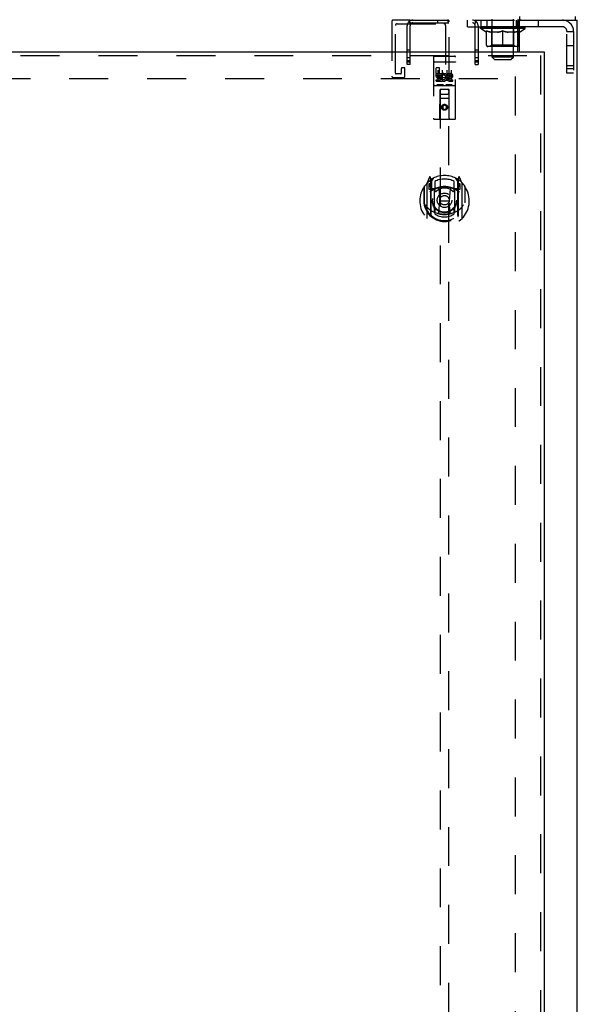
# Model space of a CAD drawing. Header units: inches. Extents: x 0 to 200, y 0 to 129.
# Tile 20 of 44: x 83 to 98, y 58 to 86. Entities that reach past the tile are written whole.
import ezdxf

# ---------------------------------------------------------------- set-up
doc = ezdxf.new("R2010")
doc.units = ezdxf.units.IN
doc.header["$LTSCALE"] = 11
doc.header["$MEASUREMENT"] = 0
doc.linetypes.add('HIDDEN', pattern=[0.2, 0.1, -0.1])
doc.layers.get('0').update_dxf_attribs({"linetype": 'CONTINUOUS'})
doc.layers.add('DEFAULT_2', color=8, linetype='HIDDEN')
doc.layers.add('DOOR_ASSEMBLY', color=7, linetype='CONTINUOUS')

msp = doc.modelspace()

# ---------------------------------------------------------------- linework, layer by layer
at = {"color": 7, "linetype": 'Continuous'}
for p, q in [((96.737, 86.177), (96.737, 86.281)), ((98.312, 86.177), (98.312, 86.281)), ((96.737, 86.177), (96.778, 86.177)), ((96.687, 85.945), (96.718, 85.945))]:
    msp.add_line(p, q, dxfattribs=at)
at = {"color": 3, "linetype": 'Continuous'}
for p, q in [((96.687, 85.281), (96.687, 86.157)), ((96.718, 85.989), (96.687, 85.989)), ((96.718, 86.117), (96.718, 85.281)), ((96.778, 86.177), (98.364, 86.177)), ((98.364, 7.645), (98.364, 86.177))]:
    msp.add_line(p, q, dxfattribs=at)
msp.add_lwpolyline([(96.687, 86.157), (96.689, 86.16), (96.69, 86.164), (96.691, 86.168), (96.693, 86.172), (96.694, 86.177), (96.695, 86.182), (96.696, 86.187), (96.697, 86.192), (96.698, 86.198), (96.7, 86.215)], dxfattribs=at)
at = {"color": 7, "linetype": 'Continuous'}
for points in [[(96.687, 86.105), (96.689, 86.106), (96.692, 86.108), (96.694, 86.109), (96.696, 86.111), (96.698, 86.113), (96.699, 86.114), (96.701, 86.116), (96.703, 86.119), (96.704, 86.121), (96.706, 86.124), (96.708, 86.127), (96.709, 86.13), (96.711, 86.133), (96.712, 86.136), (96.713, 86.139), (96.715, 86.142), (96.716, 86.146), (96.718, 86.153)], [(96.718, 86.153), (96.719, 86.156), (96.721, 86.159), (96.722, 86.162), (96.723, 86.165), (96.725, 86.168), (96.726, 86.17), (96.727, 86.172), (96.729, 86.174), (96.731, 86.175), (96.732, 86.176), (96.734, 86.177), (96.736, 86.177), (96.737, 86.177)], [(96.687, 85.863), (96.698, 85.866), (96.718, 85.874)]]:
    msp.add_lwpolyline(points, dxfattribs=at)
at = {"color": 3, "linetype": 'Continuous'}
msp.add_arc((96.778, 86.117), 0.06, 90, 180, dxfattribs=at)
at = {"color": 7, "linetype": 'Continuous'}
msp.add_arc((96.687, 85.47), 0.0371, 270.9119, 328.4889, dxfattribs=at)
msp.add_ellipse((96.26, 85.991), major_axis=(0.633, -0.029), ratio=0.038841, start_param=0.764028, end_param=0.81741, dxfattribs=at)
at = {"layer": 'DEFAULT_2', "color": 8, "linetype": 'HIDDEN'}
for p, q in [((93.123, 86.131), (93.123, 84.598)), ((93.633, 86.177), (93.169, 86.177)), ((93.227, 84.679), (93.227, 86.027)), ((93.273, 86.073), (94.598, 86.073)), ((93.562, 84.927), (93.562, 86.019)), ((93.608, 86.131), (93.664, 86.076)), ((93.633, 86.099), (93.633, 86.177)), ((93.633, 86.177), (95.492, 86.177)), ((93.633, 86.099), (95.492, 86.099)), ((93.64, 84.927), (93.64, 86.019)), ((93.658, 86.082), (93.658, 86.081)), ((94.415, 86.177), (94.415, 86.099)), ((94.644, 86.027), (94.644, 84.679)), ((94.711, 86.177), (94.711, 86.099)), ((94.748, 84.598), (94.748, 86.131)), ((95.26, 85.989), (95.26, 86.177)), ((95.26, 85.989), (96.687, 85.989)), ((95.516, 86.131), (95.461, 86.076)), ((95.484, 84.927), (95.484, 86.019)), ((95.492, 86.099), (95.492, 86.177)), ((95.492, 86.177), (96.737, 86.177)), ((95.562, 86.019), (95.562, 84.927)), ((95.627, 85.945), (95.627, 85.991)), ((95.635, 86.177), (95.635, 85.989)), ((95.637, 85.985), (95.637, 85.991)), ((95.645, 85.981), (95.645, 85.985)), ((95.645, 85.981), (96.875, 85.981)), ((95.654, 85.981), (95.654, 85.985)), ((95.655, 85.981), (95.655, 85.985)), ((95.665, 85.985), (95.665, 85.991)), ((95.681, 85.981), (95.681, 85.985)), ((95.683, 85.981), (95.683, 85.985)), ((95.712, 85.985), (95.712, 85.991)), ((95.726, 85.981), (95.726, 85.985)), ((95.729, 85.981), (95.729, 85.985)), ((95.933, 85.984), (95.732, 85.984)), ((95.775, 85.985), (95.775, 85.991)), ((95.776, 85.981), (95.776, 85.984)), ((95.777, 85.981), (95.777, 85.984)), ((95.78, 85.981), (95.78, 85.984)), ((95.787, 85.981), (95.787, 85.985)), ((95.787, 85.981), (95.787, 85.984)), ((95.791, 85.981), (95.791, 85.985)), ((95.794, 85.981), (95.794, 85.985)), ((95.798, 85.981), (95.798, 85.984)), ((95.813, 85.981), (95.813, 85.984)), ((95.82, 85.989), (95.82, 86.177)), ((95.823, 85.989), (95.823, 86.177)), ((95.831, 85.981), (95.831, 85.987)), ((95.831, 85.981), (95.831, 85.984)), ((95.852, 85.981), (95.852, 85.984)), ((95.852, 85.981), (95.852, 85.984)), ((95.853, 85.985), (95.853, 85.991)), ((95.863, 85.981), (95.863, 85.985)), ((95.867, 85.981), (95.867, 85.985)), ((95.876, 85.981), (95.876, 85.984)), ((95.888, 85.981), (95.888, 85.989)), ((95.903, 85.981), (95.903, 85.984)), ((95.906, 85.981), (95.906, 85.984)), ((95.933, 85.981), (95.933, 85.984)), ((96, 85.984), (95.938, 85.984)), ((95.944, 85.985), (95.944, 85.991)), ((95.95, 85.981), (95.95, 85.985)), ((95.955, 85.981), (95.955, 85.985)), ((95.96, 85.13), (95.96, 86.201)), ((95.961, 85.981), (95.961, 85.99)), ((95.965, 85.981), (95.965, 85.984)), ((95.976, 85.981), (95.976, 85.984)), ((96, 85.981), (96, 85.984)), ((96.075, 85.984), (96.016, 85.984)), ((96.036, 85.981), (96.036, 85.984)), ((96.044, 85.985), (96.044, 85.991)), ((96.047, 85.981), (96.047, 85.985)), ((96.05, 85.981), (96.05, 85.991)), ((96.052, 85.981), (96.052, 85.985)), ((96.06, 85.981), (96.06, 85.985)), ((96.075, 85.981), (96.075, 85.984)), ((96.156, 85.984), (96.101, 85.984)), ((96.114, 85.981), (96.114, 85.984)), ((96.146, 85.984), (96.26, 85.991)), ((96.15, 85.985), (96.15, 85.991)), ((96.151, 85.991), (96.15, 85.991)), ((96.151, 85.985), (96.151, 85.991)), ((96.151, 85.981), (96.151, 85.985)), ((96.155, 85.981), (96.155, 85.985)), ((96.156, 85.981), (96.156, 85.985)), ((96.156, 85.981), (96.156, 85.984)), ((96.239, 85.984), (96.191, 85.984)), ((96.197, 85.981), (96.197, 85.984)), ((96.239, 85.981), (96.239, 85.984)), ((96.258, 85.985), (96.257, 85.985)), ((96.257, 85.981), (96.257, 85.985)), ((96.258, 85.981), (96.258, 85.985)), ((96.26, 85.985), (96.26, 85.991)), ((96.263, 85.981), (96.263, 85.985)), ((96.263, 85.981), (96.263, 85.985)), ((96.263, 85.985), (96.263, 85.985)), ((96.265, 85.984), (96.329, 85.984)), ((96.281, 85.981), (96.281, 85.984)), ((96.297, 85.984), (96.297, 85.989)), ((96.297, 85.989), (96.375, 85.984)), ((96.318, 85.984), (96.318, 85.988)), ((96.324, 85.981), (96.324, 85.984)), ((96.364, 85.981), (96.364, 85.985)), ((96.365, 85.981), (96.365, 85.984)), ((96.365, 85.984), (96.419, 85.984)), ((96.366, 85.981), (96.366, 85.985)), ((96.37, 85.985), (96.37, 85.991)), ((96.37, 85.985), (96.37, 85.991)), ((96.37, 85.991), (96.37, 85.991)), ((96.37, 85.981), (96.37, 85.985)), ((96.406, 85.981), (96.406, 85.984)), ((96.445, 85.981), (96.445, 85.984)), ((96.445, 85.984), (96.504, 85.984)), ((96.461, 85.981), (96.461, 85.985)), ((96.468, 85.981), (96.468, 85.985)), ((96.471, 85.981), (96.471, 85.991)), ((96.473, 85.981), (96.473, 85.985)), ((96.477, 85.985), (96.477, 85.991)), ((96.484, 85.981), (96.484, 85.984)), ((96.52, 85.981), (96.52, 85.984)), ((96.52, 85.984), (96.582, 85.984)), ((96.544, 85.981), (96.544, 85.984)), ((96.555, 85.981), (96.555, 85.984)), ((96.559, 85.981), (96.559, 85.99)), ((96.56, 85.13), (96.56, 86.201)), ((96.565, 85.981), (96.565, 85.985)), ((96.57, 85.981), (96.57, 85.985)), ((96.577, 85.985), (96.577, 85.991)), ((96.587, 85.981), (96.587, 85.984)), ((96.587, 85.984), (96.788, 85.984)), ((96.614, 85.981), (96.614, 85.984)), ((96.617, 85.981), (96.617, 85.984)), ((96.633, 85.981), (96.633, 85.989)), ((96.635, 86.177), (96.635, 85.989)), ((96.644, 85.981), (96.644, 85.984)), ((96.653, 85.981), (96.653, 85.985)), ((96.658, 85.981), (96.658, 85.985)), ((96.667, 85.985), (96.667, 85.991)), ((96.669, 85.981), (96.669, 85.984)), ((96.669, 85.981), (96.669, 85.984)), ((96.689, 85.981), (96.689, 85.987)), ((96.69, 85.981), (96.69, 85.984)), ((96.698, 85.989), (96.698, 86.177)), ((96.7, 85.989), (96.7, 86.177)), ((96.708, 85.981), (96.708, 85.984)), ((97.942, 85.989), (96.718, 85.989)), ((96.722, 85.981), (96.722, 85.984)), ((96.726, 85.981), (96.726, 85.985)), ((96.73, 85.981), (96.73, 85.985)), ((96.733, 85.981), (96.733, 85.985)), ((96.733, 85.981), (96.733, 85.984)), ((96.74, 85.981), (96.74, 85.984)), ((96.743, 85.981), (96.743, 85.984)), ((96.744, 85.981), (96.744, 85.984)), ((96.745, 85.985), (96.745, 85.991)), ((96.791, 85.981), (96.791, 85.985)), ((96.794, 85.981), (96.794, 85.985)), ((96.809, 85.985), (96.809, 85.991)), ((96.837, 85.981), (96.837, 85.985)), ((96.839, 85.981), (96.839, 85.985)), ((96.855, 85.985), (96.855, 85.991)), ((96.865, 85.981), (96.865, 85.985)), ((96.866, 85.981), (96.866, 85.985)), ((96.875, 85.981), (96.875, 85.985)), ((96.884, 85.985), (96.884, 85.991)), ((96.893, 85.945), (96.893, 85.991)), ((97.26, 86.177), (97.26, 85.989)), ((96.687, 85.945), (95.627, 85.945)), ((95.786, 85.833), (95.627, 85.945)), ((95.786, 85.833), (95.797, 85.833)), ((95.797, 85.47), (95.797, 85.876)), ((96.119, 85.833), (95.939, 85.833)), ((95.947, 85.473), (95.947, 85.942)), ((96.26, 85.433), (96.26, 85.877)), ((96.581, 85.833), (96.401, 85.833)), ((96.573, 85.473), (96.573, 85.942)), ((96.893, 85.945), (96.718, 85.945)), ((96.718, 85.874), (96.724, 85.876)), ((96.724, 85.47), (96.724, 85.876)), ((96.724, 85.833), (96.734, 85.833)), ((96.734, 85.833), (96.893, 85.945)), ((98.072, 84.676), (98.072, 85.859)), ((98.072, 85.859), (98.26, 85.859)), ((98.26, 85.859), (98.26, 84.676)), ((96.687, 85.433), (95.834, 85.433)), ((95.947, 85.473), (95.908, 85.433)), ((96.573, 85.473), (95.947, 85.473)), ((96.573, 85.473), (96.613, 85.433)), ((98.072, 85.458), (98.26, 85.458)), ((93.64, 85.325), (93.562, 85.325)), ((95.562, 85.325), (95.484, 85.325)), ((96.029, 85.061), (95.96, 85.13)), ((96.56, 85.13), (95.96, 85.13)), ((96.491, 85.061), (96.56, 85.13)), ((93.64, 85.115), (93.562, 85.115)), ((93.64, 85.029), (93.562, 85.029)), ((93.64, 84.99), (93.562, 84.99)), ((93.64, 84.927), (93.562, 84.927)), ((95.562, 85.115), (95.484, 85.115)), ((95.562, 85.029), (95.484, 85.029)), ((95.562, 84.99), (95.484, 84.99)), ((95.484, 84.927), (95.562, 84.927)), ((96.029, 85.061), (96.491, 85.061)), ((98.072, 84.896), (98.26, 84.896)), ((93.371, 84.656), (93.25, 84.656)), ((93.394, 84.81), (93.394, 84.679)), ((93.475, 84.833), (93.417, 84.833)), ((93.498, 84.598), (93.498, 84.81)), ((94.373, 84.81), (94.373, 84.598)), ((94.454, 84.833), (94.396, 84.833)), ((94.477, 84.679), (94.477, 84.81)), ((94.621, 84.656), (94.5, 84.656)), ((96.614, 84.583), (96.614, 9.239)), ((98.26, 84.801), (98.072, 84.801)), ((98.26, 84.676), (98.072, 84.676)), ((68.618, 84.531), (96.614, 84.531)), ((93.169, 84.552), (93.452, 84.552)), ((94.419, 84.552), (94.702, 84.552))]:
    msp.add_line(p, q, dxfattribs=at)
for points in [[(93.608, 86.131), (93.611, 86.134), (93.613, 86.138), (93.615, 86.143), (93.617, 86.148), (93.619, 86.152)], [(93.619, 86.152), (93.621, 86.161), (93.622, 86.165), (93.624, 86.169), (93.625, 86.172), (93.627, 86.174), (93.628, 86.176), (93.63, 86.177), (93.633, 86.177)], [(93.633, 86.139), (93.633, 86.14), (93.632, 86.14), (93.632, 86.14), (93.632, 86.14), (93.632, 86.14), (93.632, 86.139), (93.633, 86.138), (93.633, 86.138)], [(93.658, 86.081), (93.658, 86.082), (93.657, 86.082), (93.657, 86.083), (93.656, 86.084), (93.656, 86.084), (93.655, 86.085), (93.655, 86.086), (93.654, 86.087), (93.653, 86.088), (93.653, 86.089), (93.652, 86.09), (93.651, 86.091), (93.651, 86.092), (93.65, 86.093), (93.65, 86.094), (93.649, 86.095), (93.648, 86.096), (93.648, 86.097), (93.647, 86.099), (93.647, 86.1), (93.646, 86.101), (93.645, 86.102), (93.645, 86.103), (93.644, 86.105), (93.643, 86.106), (93.643, 86.107), (93.642, 86.109), (93.642, 86.11), (93.641, 86.112), (93.64, 86.113), (93.64, 86.114), (93.639, 86.116), (93.639, 86.117), (93.638, 86.118), (93.638, 86.12), (93.637, 86.121), (93.637, 86.122), (93.637, 86.123), (93.636, 86.125), (93.636, 86.126), (93.635, 86.127), (93.635, 86.128), (93.635, 86.129), (93.635, 86.13), (93.634, 86.131), (93.634, 86.132), (93.634, 86.133), (93.633, 86.134), (93.633, 86.135), (93.633, 86.136), (93.633, 86.137), (93.633, 86.138), (93.633, 86.139), (93.633, 86.139)], [(93.659, 86.08), (93.655, 86.084), (93.653, 86.086), (93.65, 86.088), (93.648, 86.09), (93.645, 86.093), (93.643, 86.095), (93.64, 86.097), (93.637, 86.098), (93.635, 86.099), (93.633, 86.099)], [(93.656, 86.084), (93.656, 86.083), (93.657, 86.083), (93.657, 86.082), (93.658, 86.082), (93.658, 86.082)], [(93.664, 86.076), (93.663, 86.076), (93.662, 86.076), (93.661, 86.077), (93.66, 86.078), (93.659, 86.08)], [(95.461, 86.076), (95.461, 86.076), (95.462, 86.076), (95.463, 86.077), (95.464, 86.078), (95.466, 86.08), (95.47, 86.084)], [(95.467, 86.082), (95.467, 86.082), (95.466, 86.081), (95.467, 86.082), (95.467, 86.082), (95.467, 86.082), (95.468, 86.083), (95.468, 86.084)], [(95.492, 86.14), (95.492, 86.139), (95.492, 86.139), (95.492, 86.138), (95.491, 86.137), (95.491, 86.136), (95.491, 86.135), (95.491, 86.134), (95.491, 86.133), (95.49, 86.132), (95.49, 86.131), (95.49, 86.13), (95.49, 86.129), (95.489, 86.128), (95.489, 86.127), (95.489, 86.126), (95.488, 86.125), (95.488, 86.124), (95.488, 86.123), (95.487, 86.122), (95.487, 86.121), (95.487, 86.12), (95.486, 86.119), (95.486, 86.118), (95.485, 86.117), (95.485, 86.116), (95.485, 86.114), (95.484, 86.113), (95.484, 86.112), (95.483, 86.111), (95.483, 86.11), (95.482, 86.108), (95.481, 86.107), (95.481, 86.106), (95.48, 86.104), (95.479, 86.103), (95.479, 86.101), (95.478, 86.1), (95.477, 86.099), (95.477, 86.098), (95.476, 86.096), (95.476, 86.095), (95.475, 86.094), (95.474, 86.093), (95.474, 86.092), (95.473, 86.091), (95.472, 86.09), (95.472, 86.089), (95.471, 86.088), (95.471, 86.087), (95.47, 86.086), (95.469, 86.085), (95.469, 86.085), (95.468, 86.084), (95.468, 86.083), (95.467, 86.082), (95.467, 86.082), (95.467, 86.082)], [(95.47, 86.084), (95.472, 86.086), (95.474, 86.088), (95.476, 86.09), (95.479, 86.093), (95.482, 86.095), (95.485, 86.097), (95.487, 86.098), (95.49, 86.099), (95.492, 86.099)], [(95.516, 86.131), (95.514, 86.134), (95.512, 86.137), (95.51, 86.141), (95.508, 86.145), (95.507, 86.149), (95.506, 86.154), (95.504, 86.158), (95.503, 86.161), (95.502, 86.165), (95.501, 86.168), (95.5, 86.171), (95.498, 86.173), (95.497, 86.175), (95.495, 86.176), (95.494, 86.177), (95.492, 86.177)], [(95.492, 86.14), (95.492, 86.14), (95.492, 86.14)], [(95.492, 86.138), (95.492, 86.138), (95.492, 86.139), (95.492, 86.14), (95.492, 86.14), (95.492, 86.14)], [(95.939, 85.833), (95.916, 85.838), (95.892, 85.843), (95.869, 85.85), (95.845, 85.858), (95.821, 85.866), (95.797, 85.876)], [(95.797, 85.876), (95.823, 85.866), (95.848, 85.858), (95.873, 85.85), (95.898, 85.843), (95.922, 85.838), (95.947, 85.833)], [(96.109, 85.833), (96.134, 85.838), (96.159, 85.843), (96.184, 85.85), (96.209, 85.858), (96.234, 85.867), (96.26, 85.877)], [(96.26, 85.875), (96.236, 85.866), (96.212, 85.857), (96.188, 85.85), (96.165, 85.843), (96.142, 85.838), (96.119, 85.833)], [(96.26, 85.877), (96.286, 85.867), (96.312, 85.858), (96.337, 85.85), (96.362, 85.843), (96.387, 85.838), (96.411, 85.833)], [(96.401, 85.833), (96.378, 85.838), (96.355, 85.843), (96.332, 85.85), (96.308, 85.857), (96.284, 85.866), (96.26, 85.875)], [(96.574, 85.833), (96.598, 85.838), (96.623, 85.843), (96.648, 85.85), (96.673, 85.858), (96.687, 85.863)], [(96.724, 85.876), (96.699, 85.866), (96.675, 85.857), (96.651, 85.85), (96.628, 85.843), (96.605, 85.838), (96.581, 85.833)]]:
    msp.add_lwpolyline(points, dxfattribs=at)
for centre, radius, start, end in [((93.169, 86.131), 0.046, 90, 180), ((93.273, 86.027), 0.046, 90, 180), ((93.72, 86.019), 0.158, 90, 180), ((93.72, 86.019), 0.08, 90, 180), ((94.598, 86.027), 0.046, 0, 90), ((94.702, 86.131), 0.046, 0, 90), ((95.404, 86.019), 0.158, 0, 90), ((95.404, 86.019), 0.08, 0, 90), ((95.908, 85.942), 0.0398, 0, 90), ((96.613, 85.942), 0.0398, 90, 180), ((97.942, 85.859), 0.318, 0, 90), ((97.942, 85.859), 0.13, 0, 90), ((95.834, 85.47), 0.0371, 180, 270), ((96.687, 85.47), 0.0371, 270, 270.9119), ((96.687, 85.47), 0.0371, 328.4889, 360), ((93.169, 84.598), 0.046, 180, 270), ((93.25, 84.679), 0.023, 180, 270), ((93.371, 84.679), 0.023, 270, 360), ((93.417, 84.81), 0.023, 90, 180), ((93.452, 84.598), 0.046, 270, 360), ((93.475, 84.81), 0.023, 0, 90), ((94.396, 84.81), 0.023, 90, 180), ((94.419, 84.598), 0.046, 180, 270), ((94.454, 84.81), 0.023, 0, 90), ((94.5, 84.679), 0.023, 180, 270), ((94.621, 84.679), 0.023, 270, 360), ((94.702, 84.598), 0.046, 270, 360)]:
    msp.add_arc(centre, radius, start, end, dxfattribs=at)
for centre, major_axis, ratio, start_param, end_param in [((96.26, 85.991), (0.633, 0.007), 0.05963, 2.96643, 3.140963), ((95.607, 85.979), (0.198, 0), 0.060556, 0.430652, 1.470503), ((96.26, 85.991), (0.633, 0), 0.060556, 3.141593, 3.316126), ((95.607, 85.973), (0.198, 0.002), 0.05963, 1.376596, 1.469874), ((96.26, 85.991), (0.633, 0.013), 0.05688, 2.791345, 2.965878), ((95.583, 85.979), (0.198, 0.002), 0.05963, 0.25549, 1.295341), ((95.651, 85.979), (0.198, -0.002), 0.05963, 0.605815, 1.645666), ((96.26, 85.991), (0.633, -0.007), 0.05963, -2.96643, -2.791898), ((95.651, 85.973), (0.198, 0), 0.060556, 1.551758, 1.645036), ((95.583, 85.973), (0.198, 0.004), 0.05688, 1.20151, 1.294789), ((95.652, 85.975), (0.164, 0.002), 0.05963, 1.065228, 1.614276), ((95.633, 85.975), (0.164, 0.003), 0.05688, 0.890143, 1.43919), ((95.691, 85.975), (0.164, 0), 0.060556, 1.240391, 1.789438), ((96.26, 85.991), (0.633, 0.019), 0.052395, 2.616403, 2.790936), ((95.579, 85.979), (0.198, 0.004), 0.05688, 0.080405, 1.120256), ((95.714, 85.979), (0.198, -0.004), 0.05688, 0.7809, 1.820751), ((96.26, 85.991), (0.633, -0.013), 0.05688, -2.791345, -2.616812), ((95.714, 85.973), (0.198, -0.002), 0.05963, 1.72692, 1.820198), ((95.579, 85.973), (0.198, 0.006), 0.052395, 1.026568, 1.119847), ((95.632, 85.975), (0.164, 0.005), 0.052395, 0.715201, 1.264248), ((95.746, 85.975), (0.164, -0.002), 0.05963, 1.415553, 1.9646), ((96.26, 85.991), (0.633, 0.025), 0.046319, 2.441654, 2.616187), ((95.793, 85.979), (0.198, -0.006), 0.052395, 0.955842, 1.995693), ((95.596, 85.979), (0.198, 0.006), 0.052395, -0.094537, 0.945314), ((96.26, 85.991), (0.633, -0.019), 0.052395, -2.616403, -2.44187), ((95.793, 85.973), (0.198, -0.004), 0.05688, 1.902006, 1.995284), ((95.596, 85.973), (0.198, 0.008), 0.046319, 0.851819, 0.945098), ((95.65, 85.975), (0.164, 0.006), 0.046319, 0.540452, 1.089499), ((95.817, 85.975), (0.164, -0.003), 0.05688, 1.590638, 2.139686), ((96.26, 85.991), (0.633, 0.029), 0.038841, 2.267123, 2.441656), ((95.887, 85.979), (0.198, -0.008), 0.046319, 1.130591, 2.170442), ((95.633, 85.979), (0.198, 0.008), 0.046319, -0.269286, 0.770565), ((96.26, 85.991), (0.633, -0.025), 0.046319, -2.441654, -2.267121), ((95.887, 85.973), (0.198, -0.006), 0.052395, 2.076947, 2.170226), ((95.633, 85.973), (0.198, 0.009), 0.038841, 0.677289, 0.770567), ((95.687, 85.975), (0.164, 0.008), 0.038841, 0.365921, 0.914969), ((95.902, 85.975), (0.164, -0.005), 0.052395, 1.76558, 2.314627), ((96.26, 85.991), (0.633, 0.033), 0.030195, 2.09281, 2.267343), ((95.991, 85.979), (0.198, -0.009), 0.038841, 1.305122, 2.344973), ((95.689, 85.979), (0.198, 0.009), 0.038841, -0.443817, 0.596034), ((96.26, 85.991), (0.633, -0.029), 0.038841, -2.267123, -2.092591), ((95.991, 85.973), (0.198, -0.008), 0.046319, 2.251696, 2.344975), ((95.689, 85.973), (0.198, 0.01), 0.030195, 0.502975, 0.596254), ((95.742, 85.975), (0.164, 0.009), 0.030195, 0.191608, 0.740655), ((95.997, 85.975), (0.164, -0.006), 0.046319, 1.940329, 2.489376), ((95.763, 85.979), (0.198, 0.01), 0.030195, -0.61813, 0.421721), ((96.26, 85.991), (0.633, 0.036), 0.020645, 1.918687, 2.09322), ((96.104, 85.979), (0.198, -0.01), 0.030195, 1.479435, 2.519286), ((96.26, 85.991), (0.633, -0.033), 0.030195, -2.09281, -1.918277), ((96.104, 85.973), (0.198, -0.009), 0.038841, 2.426227, 2.519505), ((95.763, 85.973), (0.198, 0.011), 0.020645, 0.328852, 0.422131), ((95.812, 85.975), (0.164, 0.009), 0.020645, 0.017485, 0.566532), ((96.101, 85.975), (0.164, -0.008), 0.038841, 2.11486, 2.663907), ((95.852, 85.979), (0.198, 0.011), 0.020645, -0.792253, 0.247598), ((96.26, 85.991), (0.633, 0.038), 0.010478, 1.744704, 1.919237), ((96.222, 85.979), (0.198, -0.011), 0.020645, 1.653558, 2.693409), ((96.26, 85.991), (0.633, -0.036), 0.020645, -1.918687, -1.744154), ((96.222, 85.973), (0.198, -0.01), 0.030195, 2.60054, 2.693819), ((95.852, 85.973), (0.198, 0.012), 0.010478, 0.154869, 0.248148), ((95.896, 85.975), (0.164, 0.01), 0.010478, 6.126688, 6.675735), ((96.209, 85.975), (0.164, -0.009), 0.030195, 2.289173, 2.83822), ((95.953, 85.979), (0.198, 0.012), 0.010478, -0.966236, -0.000846), ((96.341, 85.979), (0.198, -0.012), 0.010478, 1.827541, 2.867392), ((96.26, 85.991), (0.633, -0.038), 0.010478, -1.744704, -1.563007), ((96.341, 85.973), (0.198, -0.011), 0.020645, 2.774664, 2.867942), ((96.319, 85.975), (0.164, -0.009), 0.020645, 2.463296, 3.012344), ((96.179, 85.979), (0.198, 0.012), 0.010478, 0.274201, 1.314052), ((96.093, 85.975), (0.164, 0.01), 0.010478, -0.000483, 0.504314), ((96.063, 85.973), (0.198, 0.012), 0.010478, 0.099668, 0.192946), ((96.26, 85.991), (0.633, 0.038), 0.010478, -1.571421, -1.396888), ((96.457, 85.973), (0.198, -0.012), 0.010478, 2.74231, 2.948646), ((96.427, 85.975), (0.164, -0.01), 0.010478, 2.637279, 3.14189), ((96.298, 85.979), (0.198, 0.011), 0.020645, 0.448184, 1.488034), ((96.201, 85.975), (0.164, 0.009), 0.020645, 0.129249, 0.678296), ((96.179, 85.973), (0.198, 0.011), 0.020645, 0.273651, 0.366929), ((96.26, 85.991), (0.633, 0.036), 0.020645, -1.397439, -1.222906), ((96.568, 85.979), (0.198, -0.012), 0.010478, -3.140747, -2.175357), ((96.26, 85.991), (0.633, -0.038), 0.010478, 1.222355, 1.396888), ((96.416, 85.979), (0.198, 0.01), 0.030195, 0.622307, 1.662158), ((96.311, 85.975), (0.164, 0.009), 0.030195, 0.303372, 0.852419), ((96.625, 85.975), (0.164, -0.01), 0.010478, 2.749043, 3.29809), ((96.669, 85.979), (0.198, -0.011), 0.020645, 2.893995, 3.933846), ((96.298, 85.973), (0.198, 0.01), 0.030195, 0.447774, 0.541052), ((96.669, 85.973), (0.198, -0.012), 0.010478, 2.893445, 2.986723), ((96.26, 85.991), (0.633, 0.033), 0.030195, -1.223315, -1.048783), ((96.26, 85.991), (0.633, -0.036), 0.020645, 1.048373, 1.222906), ((96.529, 85.979), (0.198, 0.009), 0.038841, 0.79662, 1.836471), ((96.42, 85.975), (0.164, 0.008), 0.038841, 0.477686, 1.026733), ((96.709, 85.975), (0.164, -0.009), 0.020645, 2.57506, 3.124108), ((96.757, 85.979), (0.198, -0.01), 0.030195, 2.719872, 3.759723), ((96.634, 85.979), (0.198, 0.008), 0.046319, 0.971151, 2.011002), ((96.416, 85.973), (0.198, 0.009), 0.038841, 0.622087, 0.715366), ((96.757, 85.973), (0.198, -0.011), 0.020645, 2.719462, 2.812741), ((96.26, 85.991), (0.633, 0.029), 0.038841, -1.049002, -0.874469), ((96.26, 85.991), (0.633, -0.033), 0.030195, 0.87425, 1.048783), ((96.523, 85.975), (0.164, 0.006), 0.046319, 0.652216, 1.201263), ((96.727, 85.979), (0.198, 0.006), 0.052395, 1.1459, 2.185751), ((96.779, 85.975), (0.164, -0.009), 0.030195, 2.400937, 2.949985), ((96.831, 85.979), (0.198, -0.009), 0.038841, 2.545558, 3.585409), ((96.619, 85.975), (0.164, 0.005), 0.052395, 0.826965, 1.376012), ((96.529, 85.973), (0.198, 0.008), 0.046319, 0.796618, 0.889896), ((96.831, 85.973), (0.198, -0.01), 0.030195, 2.545339, 2.638617), ((96.806, 85.979), (0.198, 0.004), 0.05688, 1.320842, 2.360692), ((96.26, 85.991), (0.633, 0.025), 0.046319, -0.874471, -0.699939), ((96.26, 85.991), (0.633, -0.029), 0.038841, 7.100595, 7.157654), ((96.887, 85.979), (0.198, -0.008), 0.046319, 2.371028, 3.410879), ((96.833, 85.975), (0.164, -0.008), 0.038841, 2.226624, 2.775671), ((96.869, 85.979), (0.198, 0.002), 0.05963, 1.495927, 2.535778), ((96.703, 85.975), (0.164, 0.003), 0.05688, 1.001907, 1.550954), ((96.26, 85.991), (0.633, -0.029), 0.038841, 0.699936, 0.764028), ((96.924, 85.979), (0.198, -0.006), 0.052395, 2.196279, 3.23613), ((96.87, 85.975), (0.164, -0.006), 0.046319, 2.052093, 2.601141), ((96.634, 85.973), (0.198, 0.006), 0.052395, 0.971367, 1.064645), ((96.913, 85.979), (0.198, 0), 0.060556, 1.671089, 2.71094), ((96.887, 85.973), (0.198, -0.009), 0.038841, 2.371026, 2.464304), ((96.941, 85.979), (0.198, -0.004), 0.05688, 2.021337, 3.061188), ((96.26, 85.991), (0.633, 0.019), 0.052395, -0.699723, -0.52519), ((96.26, 85.991), (0.633, -0.025), 0.046319, 0.525406, 0.699939), ((96.938, 85.979), (0.198, -0.002), 0.05963, 1.846251, 2.886102), ((96.774, 85.975), (0.164, 0.002), 0.05963, 1.176993, 1.72604), ((96.888, 85.975), (0.164, -0.005), 0.052395, 1.877344, 2.426392), ((96.83, 85.975), (0.164, 0), 0.060556, 1.352155, 1.901202), ((96.888, 85.975), (0.164, -0.003), 0.05688, 1.702402, 2.25145), ((96.868, 85.975), (0.164, -0.002), 0.05963, 1.527317, 2.076364), ((96.727, 85.973), (0.198, 0.004), 0.05688, 1.146309, 1.239587), ((96.924, 85.973), (0.198, -0.008), 0.046319, 2.196495, 2.289773), ((96.26, 85.991), (0.633, 0.013), 0.05688, -0.524781, -0.350248), ((96.26, 85.991), (0.633, -0.019), 0.052395, 0.350657, 0.52519), ((96.806, 85.973), (0.198, 0.002), 0.05963, 1.321394, 1.414673), ((96.941, 85.973), (0.198, -0.006), 0.052395, 2.021746, 2.115024), ((96.26, 85.991), (0.633, 0.007), 0.05963, -0.349695, -0.175162), ((96.26, 85.991), (0.633, -0.013), 0.05688, 0.175715, 0.350248), ((96.869, 85.973), (0.198, 0), 0.060556, 1.496556, 1.589835), ((96.938, 85.973), (0.198, -0.004), 0.05688, 1.846804, 1.940083), ((96.913, 85.973), (0.198, -0.002), 0.05963, 1.671719, 1.764997), ((96.26, 85.991), (0.633, 0), 0.060556, -0.174533, 0), ((96.26, 85.991), (0.633, -0.007), 0.05963, 0.000629, 0.175162)]:
    msp.add_ellipse(centre, major_axis=major_axis, ratio=ratio, start_param=start_param, end_param=end_param, dxfattribs=at)
at = {"layer": 'DOOR_ASSEMBLY', "color": 3, "linetype": 'Continuous'}
for p, q in [((67.243, 85.281), (97.427, 85.281)), ((97.427, 85.177), (97.427, 8.645))]:
    msp.add_line(p, q, dxfattribs=at)
at = {"layer": 'DOOR_ASSEMBLY', "color": 8, "linetype": 'HIDDEN'}
for p, q in [((67.243, 85.177), (97.427, 85.177)), ((94.302, 85.129), (94.302, 83.404)), ((94.332, 85.159), (94.897, 85.159)), ((94.927, 83.404), (94.927, 85.129)), ((97.323, 85.177), (97.323, 8.645)), ((94.318, 85), (94.318, 85)), ((94.319, 85), (94.318, 85)), ((94.32, 85), (94.319, 85)), ((94.321, 85), (94.32, 85)), ((94.321, 85), (94.321, 85)), ((94.322, 85), (94.321, 85)), ((94.323, 85.001), (94.322, 85)), ((94.324, 85.001), (94.323, 85.001)), ((94.325, 85.001), (94.324, 85.001)), ((94.325, 85.001), (94.325, 85.001)), ((94.326, 85.001), (94.325, 85.001)), ((94.327, 85.001), (94.326, 85.001)), ((94.328, 85.001), (94.327, 85.001)), ((94.329, 85.001), (94.328, 85.001)), ((94.33, 85.001), (94.329, 85.001)), ((94.33, 85.001), (94.33, 85.001)), ((94.331, 85.001), (94.33, 85.001)), ((94.331, 85.001), (94.897, 85.001)), ((94.897, 85.001), (94.898, 85.001)), ((94.898, 85.001), (94.898, 85.001)), ((94.898, 85.001), (94.899, 85.001)), ((94.899, 85.001), (94.9, 85.001)), ((94.9, 85.001), (94.901, 85.001)), ((94.901, 85.001), (94.902, 85.001)), ((94.902, 85.001), (94.903, 85.001)), ((94.903, 85.001), (94.903, 85.001)), ((94.903, 85.001), (94.904, 85.001)), ((94.904, 85.001), (94.905, 85.001)), ((94.905, 85.001), (94.906, 85)), ((94.906, 85), (94.907, 85)), ((94.907, 85), (94.907, 85)), ((94.907, 85), (94.908, 85)), ((94.908, 85), (94.909, 85)), ((94.909, 85), (94.91, 85)), ((94.382, 84.624), (94.382, 84.666)), ((94.382, 84.666), (94.538, 84.666)), ((94.382, 84.624), (94.496, 84.624)), ((94.404, 84.539), (94.404, 84.581)), ((94.404, 84.581), (94.496, 84.581)), ((94.427, 84.768), (94.427, 84.462)), ((94.496, 84.581), (94.496, 84.624)), ((94.538, 84.488), (94.538, 84.666)), ((94.563, 84.618), (94.546, 84.657)), ((94.552, 84.768), (94.552, 84.462)), ((94.677, 84.768), (94.677, 84.462)), ((94.695, 84.624), (94.695, 84.666)), ((94.695, 84.666), (94.787, 84.666)), ((94.695, 84.624), (94.787, 84.624)), ((94.759, 84.58), (94.787, 84.58)), ((94.802, 84.768), (94.802, 84.462)), ((94.332, 84.331), (94.897, 84.331)), ((94.382, 84.453), (94.382, 84.495)), ((94.382, 84.495), (94.496, 84.495)), ((94.382, 84.453), (94.538, 84.453)), ((94.575, 84.347), (94.403, 84.347)), ((94.404, 84.539), (94.496, 84.539)), ((94.496, 84.495), (94.496, 84.539)), ((94.538, 84.488), (94.551, 84.507)), ((94.538, 84.453), (94.538, 84.465)), ((94.542, 84.463), (94.538, 84.465)), ((94.825, 84.347), (94.653, 84.347)), ((94.755, 84.539), (94.801, 84.539)), ((94.759, 84.495), (94.851, 84.495)), ((94.759, 84.453), (94.851, 84.453)), ((94.851, 84.453), (94.851, 84.495)), ((94.484, 83.404), (94.488, 84.214)), ((94.489, 84.214), (94.488, 84.214)), ((94.489, 84.214), (94.489, 49.082)), ((94.739, 84.214), (94.489, 84.214)), ((94.529, 84.089), (94.699, 84.089)), ((94.739, 49.082), (94.739, 84.214)), ((94.741, 84.214), (94.739, 84.214)), ((94.744, 83.404), (94.741, 84.214)), ((94.742, 83.964), (94.487, 83.964)), ((94.614, 83.786), (94.552, 83.75)), ((94.552, 83.75), (94.552, 83.677)), ((94.552, 83.75), (94.562, 83.744)), ((94.614, 83.774), (94.562, 83.744)), ((94.562, 83.744), (94.562, 83.683)), ((94.614, 83.786), (94.614, 83.774)), ((94.677, 83.75), (94.614, 83.786)), ((94.667, 83.744), (94.614, 83.774)), ((94.677, 83.75), (94.667, 83.744)), ((94.667, 83.683), (94.667, 83.744)), ((94.677, 83.677), (94.677, 83.75)), ((94.552, 83.677), (94.562, 83.683)), ((94.552, 83.677), (94.614, 83.641)), ((94.562, 83.683), (94.614, 83.653)), ((94.614, 83.653), (94.667, 83.683)), ((94.614, 83.641), (94.677, 83.677)), ((94.614, 83.641), (94.614, 83.653)), ((94.677, 83.677), (94.667, 83.683)), ((94.897, 83.374), (94.332, 83.374)), ((94.114, 81.554), (94.114, 80.586)), ((94.189, 81.74), (94.119, 81.564)), ((94.172, 81.549), (94.172, 81.399)), ((94.239, 81.549), (94.172, 81.549)), ((94.18, 81.541), (94.209, 81.495)), ((94.211, 81.66), (94.21, 81.66)), ((94.21, 81.66), (94.21, 81.659)), ((94.21, 81.66), (94.21, 81.659)), ((94.232, 81.656), (94.217, 81.737)), ((94.232, 80.64), (94.232, 81.656)), ((94.239, 81.609), (94.309, 81.718)), ((94.239, 80.665), (94.239, 81.668)), ((94.242, 81.643), (94.242, 81.436)), ((94.339, 81.621), (94.339, 81.368)), ((94.889, 81.368), (94.889, 81.621)), ((94.919, 81.718), (94.989, 81.609)), ((94.987, 81.436), (94.987, 81.643)), ((94.989, 80.665), (94.989, 81.668)), ((95.057, 81.549), (94.989, 81.549)), ((95.011, 81.737), (94.997, 81.656)), ((94.997, 81.656), (94.997, 80.64)), ((95.018, 81.659), (95.014, 81.663)), ((95.019, 81.495), (95.048, 81.541)), ((95.11, 81.564), (95.04, 81.74)), ((95.057, 81.399), (95.057, 81.549)), ((95.114, 80.586), (95.114, 81.554)), ((94.032, 81.458), (94.032, 81.07)), ((94.039, 81.481), (94.039, 81.023)), ((94.172, 81.399), (94.232, 81.399)), ((94.332, 81.398), (94.259, 81.398)), ((94.262, 81.416), (94.328, 81.416)), ((94.332, 80.757), (94.332, 81.388)), ((94.451, 81.414), (94.482, 81.07)), ((94.777, 81.414), (94.747, 81.07)), ((94.969, 81.398), (94.897, 81.398)), ((94.897, 81.388), (94.897, 80.757)), ((94.901, 81.416), (94.967, 81.416)), ((94.997, 81.399), (95.057, 81.399)), ((95.189, 81.481), (95.189, 81.023)), ((95.197, 81.07), (95.197, 81.458)), ((94.032, 81.07), (94.047, 81.07)), ((94.039, 81.023), (94.039, 81.02)), ((94.452, 80.731), (94.482, 81.07)), ((94.482, 81.07), (94.747, 81.07)), ((94.777, 80.731), (94.747, 81.07)), ((95.197, 81.07), (95.182, 81.07)), ((95.189, 81.023), (95.189, 81.02)), ((94.339, 80.807), (94.339, 80.704)), ((94.889, 80.704), (94.889, 80.807))]:
    msp.add_line(p, q, dxfattribs=at)
at = {"layer": 'DOOR_ASSEMBLY', "color": 7, "linetype": 'Continuous'}
msp.add_line((97.427, 85.281), (97.427, 85.177), dxfattribs=at)
at = {"layer": 'DOOR_ASSEMBLY', "color": 8, "linetype": 'HIDDEN'}
for points in [[(94.318, 85), (94.317, 85), (94.317, 85), (94.316, 85), (94.316, 85), (94.316, 85), (94.315, 85), (94.315, 85), (94.315, 85), (94.314, 84.999), (94.314, 84.999), (94.314, 84.999), (94.313, 84.999), (94.313, 84.999), (94.313, 84.999), (94.312, 84.999), (94.312, 84.999), (94.312, 84.999), (94.311, 84.999), (94.311, 84.999), (94.311, 84.999), (94.31, 84.999), (94.31, 84.999), (94.31, 84.998), (94.31, 84.998), (94.309, 84.998), (94.309, 84.998), (94.309, 84.998), (94.309, 84.998), (94.308, 84.998), (94.308, 84.998), (94.308, 84.998), (94.307, 84.998), (94.307, 84.998), (94.307, 84.998), (94.307, 84.998), (94.307, 84.997), (94.306, 84.997), (94.306, 84.997), (94.306, 84.997), (94.306, 84.997), (94.305, 84.997), (94.305, 84.997), (94.305, 84.997), (94.305, 84.997), (94.305, 84.997), (94.304, 84.997), (94.304, 84.996), (94.304, 84.996), (94.304, 84.996), (94.304, 84.996), (94.304, 84.996), (94.304, 84.996), (94.303, 84.996), (94.303, 84.996), (94.303, 84.996), (94.303, 84.996), (94.303, 84.995), (94.303, 84.995), (94.303, 84.995), (94.303, 84.995), (94.302, 84.995), (94.302, 84.995), (94.302, 84.995), (94.302, 84.995), (94.302, 84.995), (94.302, 84.995), (94.302, 84.994), (94.302, 84.994), (94.302, 84.994), (94.302, 84.994), (94.302, 84.994), (94.302, 84.994), (94.302, 84.994), (94.302, 84.994), (94.302, 84.994), (94.302, 84.993), (94.302, 84.993)], [(94.91, 85), (94.91, 85), (94.911, 85), (94.911, 85), (94.912, 85), (94.912, 85), (94.912, 85), (94.913, 85), (94.913, 85), (94.913, 85), (94.914, 85), (94.914, 84.999), (94.914, 84.999), (94.915, 84.999), (94.915, 84.999), (94.915, 84.999), (94.916, 84.999), (94.916, 84.999), (94.916, 84.999), (94.917, 84.999), (94.917, 84.999), (94.917, 84.999), (94.918, 84.999), (94.918, 84.999), (94.918, 84.999), (94.919, 84.998), (94.919, 84.998), (94.919, 84.998), (94.919, 84.998), (94.92, 84.998), (94.92, 84.998), (94.92, 84.998), (94.92, 84.998), (94.921, 84.998), (94.921, 84.998), (94.921, 84.998), (94.921, 84.998), (94.922, 84.998), (94.922, 84.997), (94.922, 84.997), (94.922, 84.997), (94.923, 84.997), (94.923, 84.997), (94.923, 84.997), (94.923, 84.997), (94.923, 84.997), (94.924, 84.997), (94.924, 84.997), (94.924, 84.997), (94.924, 84.996), (94.924, 84.996), (94.924, 84.996), (94.925, 84.996), (94.925, 84.996), (94.925, 84.996), (94.925, 84.996), (94.925, 84.996), (94.925, 84.996), (94.925, 84.996), (94.926, 84.995), (94.926, 84.995), (94.926, 84.995), (94.926, 84.995), (94.926, 84.995), (94.926, 84.995), (94.926, 84.995), (94.926, 84.995), (94.926, 84.995), (94.926, 84.995), (94.926, 84.994), (94.926, 84.994), (94.927, 84.994), (94.927, 84.994), (94.927, 84.994), (94.927, 84.994), (94.927, 84.994), (94.927, 84.994), (94.927, 84.994), (94.927, 84.993), (94.927, 84.993)], [(94.403, 84.347), (94.403, 84.347), (94.403, 84.347), (94.403, 84.347), (94.402, 84.347), (94.402, 84.347), (94.402, 84.347), (94.402, 84.347), (94.402, 84.347), (94.401, 84.347), (94.401, 84.347), (94.401, 84.347), (94.401, 84.347), (94.401, 84.347), (94.401, 84.347), (94.4, 84.347), (94.4, 84.347), (94.4, 84.347), (94.4, 84.347), (94.4, 84.347), (94.4, 84.347), (94.4, 84.347), (94.399, 84.347), (94.399, 84.347), (94.399, 84.347), (94.399, 84.347), (94.399, 84.347), (94.399, 84.347), (94.399, 84.347), (94.398, 84.347), (94.398, 84.347), (94.398, 84.347), (94.398, 84.347), (94.398, 84.347), (94.398, 84.348), (94.398, 84.348), (94.398, 84.348), (94.398, 84.348), (94.397, 84.348), (94.397, 84.348), (94.397, 84.348), (94.397, 84.348), (94.397, 84.348), (94.397, 84.348), (94.397, 84.348), (94.397, 84.348), (94.397, 84.348)], [(94.582, 84.348), (94.582, 84.348), (94.582, 84.348), (94.581, 84.348), (94.581, 84.348), (94.581, 84.348), (94.581, 84.348), (94.581, 84.348), (94.581, 84.348), (94.581, 84.348), (94.581, 84.348), (94.581, 84.348), (94.581, 84.348), (94.58, 84.347), (94.58, 84.347), (94.58, 84.347), (94.58, 84.347), (94.58, 84.347), (94.58, 84.347), (94.58, 84.347), (94.58, 84.347), (94.579, 84.347), (94.579, 84.347), (94.579, 84.347), (94.579, 84.347), (94.579, 84.347), (94.579, 84.347), (94.579, 84.347), (94.578, 84.347), (94.578, 84.347), (94.578, 84.347), (94.578, 84.347), (94.578, 84.347), (94.578, 84.347), (94.577, 84.347), (94.577, 84.347), (94.577, 84.347), (94.577, 84.347), (94.577, 84.347), (94.577, 84.347), (94.576, 84.347), (94.576, 84.347), (94.576, 84.347), (94.576, 84.347), (94.576, 84.347), (94.575, 84.347)], [(94.653, 84.347), (94.653, 84.347), (94.653, 84.347), (94.653, 84.347), (94.652, 84.347), (94.652, 84.347), (94.652, 84.347), (94.652, 84.347), (94.652, 84.347), (94.651, 84.347), (94.651, 84.347), (94.651, 84.347), (94.651, 84.347), (94.651, 84.347), (94.651, 84.347), (94.65, 84.347), (94.65, 84.347), (94.65, 84.347), (94.65, 84.347), (94.65, 84.347), (94.65, 84.347), (94.65, 84.347), (94.649, 84.347), (94.649, 84.347), (94.649, 84.347), (94.649, 84.347), (94.649, 84.347), (94.649, 84.347), (94.649, 84.347), (94.648, 84.347), (94.648, 84.347), (94.648, 84.347), (94.648, 84.347), (94.648, 84.347), (94.648, 84.348), (94.648, 84.348), (94.648, 84.348), (94.648, 84.348), (94.647, 84.348), (94.647, 84.348), (94.647, 84.348), (94.647, 84.348), (94.647, 84.348), (94.647, 84.348), (94.647, 84.348), (94.647, 84.348), (94.647, 84.348)], [(94.832, 84.348), (94.832, 84.348), (94.832, 84.348), (94.831, 84.348), (94.831, 84.348), (94.831, 84.348), (94.831, 84.348), (94.831, 84.348), (94.831, 84.348), (94.831, 84.348), (94.831, 84.348), (94.831, 84.348), (94.831, 84.348), (94.83, 84.347), (94.83, 84.347), (94.83, 84.347), (94.83, 84.347), (94.83, 84.347), (94.83, 84.347), (94.83, 84.347), (94.83, 84.347), (94.829, 84.347), (94.829, 84.347), (94.829, 84.347), (94.829, 84.347), (94.829, 84.347), (94.829, 84.347), (94.829, 84.347), (94.828, 84.347), (94.828, 84.347), (94.828, 84.347), (94.828, 84.347), (94.828, 84.347), (94.828, 84.347), (94.827, 84.347), (94.827, 84.347), (94.827, 84.347), (94.827, 84.347), (94.827, 84.347), (94.827, 84.347), (94.826, 84.347), (94.826, 84.347), (94.826, 84.347), (94.826, 84.347), (94.826, 84.347), (94.825, 84.347)], [(94.082, 80.956), (94.085, 80.951), (94.088, 80.946), (94.091, 80.941), (94.094, 80.937), (94.096, 80.932), (94.099, 80.928), (94.102, 80.924), (94.105, 80.92), (94.107, 80.916), (94.11, 80.913), (94.112, 80.909), (94.114, 80.906), (94.117, 80.903), (94.119, 80.9), (94.121, 80.897), (94.123, 80.894), (94.126, 80.891), (94.128, 80.888), (94.13, 80.886), (94.132, 80.883), (94.134, 80.881), (94.136, 80.879), (94.138, 80.877), (94.14, 80.874), (94.142, 80.872), (94.143, 80.87), (94.145, 80.869), (94.147, 80.867), (94.149, 80.865), (94.15, 80.863), (94.152, 80.862), (94.154, 80.86), (94.155, 80.859), (94.157, 80.857), (94.158, 80.856), (94.16, 80.855)], [(95.069, 80.855), (95.07, 80.856), (95.072, 80.857), (95.073, 80.859), (95.075, 80.86), (95.076, 80.862), (95.078, 80.863), (95.08, 80.865), (95.081, 80.867), (95.083, 80.869), (95.085, 80.87), (95.087, 80.872), (95.089, 80.874), (95.091, 80.877), (95.092, 80.879), (95.094, 80.881), (95.096, 80.883), (95.099, 80.886), (95.101, 80.888), (95.103, 80.891), (95.105, 80.894), (95.107, 80.897), (95.109, 80.9), (95.112, 80.903), (95.114, 80.906), (95.116, 80.909), (95.119, 80.913), (95.121, 80.916), (95.124, 80.92), (95.127, 80.924), (95.129, 80.928), (95.132, 80.932), (95.135, 80.937), (95.138, 80.941), (95.141, 80.946), (95.144, 80.951), (95.147, 80.956)], [(94.802, 80.713), (94.797, 80.712), (94.791, 80.71), (94.786, 80.709), (94.781, 80.707), (94.775, 80.706), (94.77, 80.705), (94.764, 80.704), (94.759, 80.702), (94.753, 80.701), (94.748, 80.7), (94.742, 80.699), (94.737, 80.698), (94.731, 80.697), (94.726, 80.696), (94.72, 80.695), (94.715, 80.695), (94.709, 80.694), (94.704, 80.693), (94.698, 80.692), (94.692, 80.692), (94.687, 80.691), (94.681, 80.691), (94.676, 80.69), (94.67, 80.69), (94.665, 80.689), (94.659, 80.689), (94.653, 80.688), (94.648, 80.688), (94.642, 80.688), (94.637, 80.688), (94.631, 80.688), (94.625, 80.687), (94.62, 80.687), (94.614, 80.687), (94.609, 80.687), (94.603, 80.687), (94.597, 80.688), (94.592, 80.688), (94.586, 80.688), (94.581, 80.688), (94.575, 80.688), (94.569, 80.689), (94.564, 80.689), (94.558, 80.69), (94.553, 80.69), (94.547, 80.691), (94.542, 80.691), (94.536, 80.692), (94.53, 80.692), (94.525, 80.693), (94.519, 80.694), (94.514, 80.695), (94.508, 80.695), (94.503, 80.696), (94.497, 80.697), (94.492, 80.698), (94.486, 80.699), (94.481, 80.7), (94.475, 80.701), (94.47, 80.702), (94.464, 80.704), (94.459, 80.705), (94.453, 80.706), (94.448, 80.707), (94.442, 80.709), (94.437, 80.71), (94.432, 80.712), (94.426, 80.713)]]:
    msp.add_lwpolyline(points, dxfattribs=at)
for centre, radius in [((94.614, 83.714), 0.085), ((94.614, 83.714), 0.0845), ((94.614, 81.088), 0.35), ((94.614, 81.088), 0.335), ((94.614, 81.088), 0.205), ((94.614, 81.088), 0.133)]:
    msp.add_circle(centre, radius, dxfattribs=at)
for centre, radius, start, end in [((94.332, 85.129), 0.03, 90, 180), ((94.897, 85.129), 0.03, 0, 90), ((94.588, 84.559), 0.107, 244.2636, 113.4027), ((94.588, 84.559), 0.0639, 234.8895, 113.4026), ((94.759, 84.516), 0.0635, 90, 270), ((94.787, 84.602), 0.0644, 282.2995, 90.0775), ((94.787, 84.602), 0.0219, 269.9011, 90), ((94.332, 84.301), 0.03, 90, 180), ((94.759, 84.517), 0.0219, 100.307, 270), ((94.897, 84.301), 0.03, 0, 90), ((94.529, 84.174), 0.04, 90, 180), ((94.529, 84.129), 0.04, 180, 270), ((94.699, 84.174), 0.04, 0, 90), ((94.699, 84.129), 0.04, 270, 360), ((94.332, 83.404), 0.03, 180, 270), ((94.454, 83.404), 0.03, 270, 360), ((94.774, 83.404), 0.03, 180, 270), ((94.897, 83.404), 0.03, 270, 360), ((94.614, 81.088), 0.7, 35.2961, 144.7039), ((94.614, 81.07), 0.7, 125.5126, 54.4874), ((94.129, 81.554), 0.015, 135.0748, 180), ((94.184, 81.544), 0.005, 90, 212.6792), ((94.203, 81.734), 0.015, 10, 158.1959), ((94.219, 81.623), 0.02, 0, 125.5126), ((94.222, 81.643), 0.02, 0, 125.2543), ((94.259, 81.668), 0.02, 121.4688, 179.9992), ((94.614, 81.088), 0.6, 62.7204, 117.2796), ((94.969, 81.668), 0.02, 0, 58.5295), ((95.007, 81.643), 0.02, 54.7457, 180), ((95.009, 81.623), 0.02, 54.4874, 180), ((95.026, 81.734), 0.015, 21.8041, 170), ((95.044, 81.544), 0.005, 327.3208, 90), ((95.099, 81.554), 0.015, 0, 44.9252), ((94.059, 81.481), 0.02, 144.7039, 180), ((94.614, 80.757), 0.7, 53.2319, 126.7681), ((94.051, 81.394), 0.188, 0, 32.6792), ((94.259, 81.418), 0.02, 180, 270), ((94.262, 81.436), 0.02, 180, 270), ((94.328, 81.436), 0.02, 270, 293.464), ((94.347, 81.388), 0.015, 112.9863, 180), ((94.614, 80.775), 0.7, 66.536, 113.464), ((94.369, 81.368), 0.03, 180, 311.1261), ((94.614, 81.088), 0.343, 48.8739, 131.1261), ((94.431, 81.412), 0.02, 5.0796, 105.6131), ((94.797, 81.412), 0.02, 74.3869, 174.9204), ((94.859, 81.368), 0.03, 228.8739, 360), ((94.882, 81.388), 0.015, 0, 67.0137), ((94.901, 81.436), 0.02, 246.536, 270), ((94.967, 81.436), 0.02, 270, 360), ((94.969, 81.418), 0.02, 270, 360), ((95.177, 81.394), 0.188, 147.3208, 180), ((95.169, 81.481), 0.02, 0, 35.2961), ((94.614, 81.072), 0.583, 180.2464, 359.7536), ((94.059, 81.023), 0.02, 180, 187.6622), ((94.614, 81.098), 0.58, 187.6622, 352.3378), ((95.169, 81.023), 0.02, 352.3378, 360), ((94.614, 81.387), 0.7, 229.529, 310.471), ((94.259, 80.665), 0.02, 180, 230.6594), ((94.347, 80.757), 0.015, 180, 247.0137), ((94.369, 80.807), 0.03, 48.8739, 180), ((94.614, 81.098), 0.48, 235.0461, 304.9539), ((94.614, 81.088), 0.343, 228.8739, 311.1261), ((94.432, 80.732), 0.02, 254.4248, 354.9204), ((94.797, 80.732), 0.02, 185.0796, 285.5752), ((94.859, 80.807), 0.03, 0, 131.1261), ((94.882, 80.757), 0.015, 292.9863, 360), ((94.969, 80.665), 0.02, 309.3378, 359.9984), ((94.129, 80.586), 0.015, 180, 224.9252), ((94.247, 80.64), 0.015, 180, 229.6413), ((94.982, 80.64), 0.015, 310.3587, 360), ((95.099, 80.586), 0.015, 315.0748, 360)]:
    msp.add_arc(centre, radius, start, end, dxfattribs=at)

doc.saveas('drawing.dxf')
